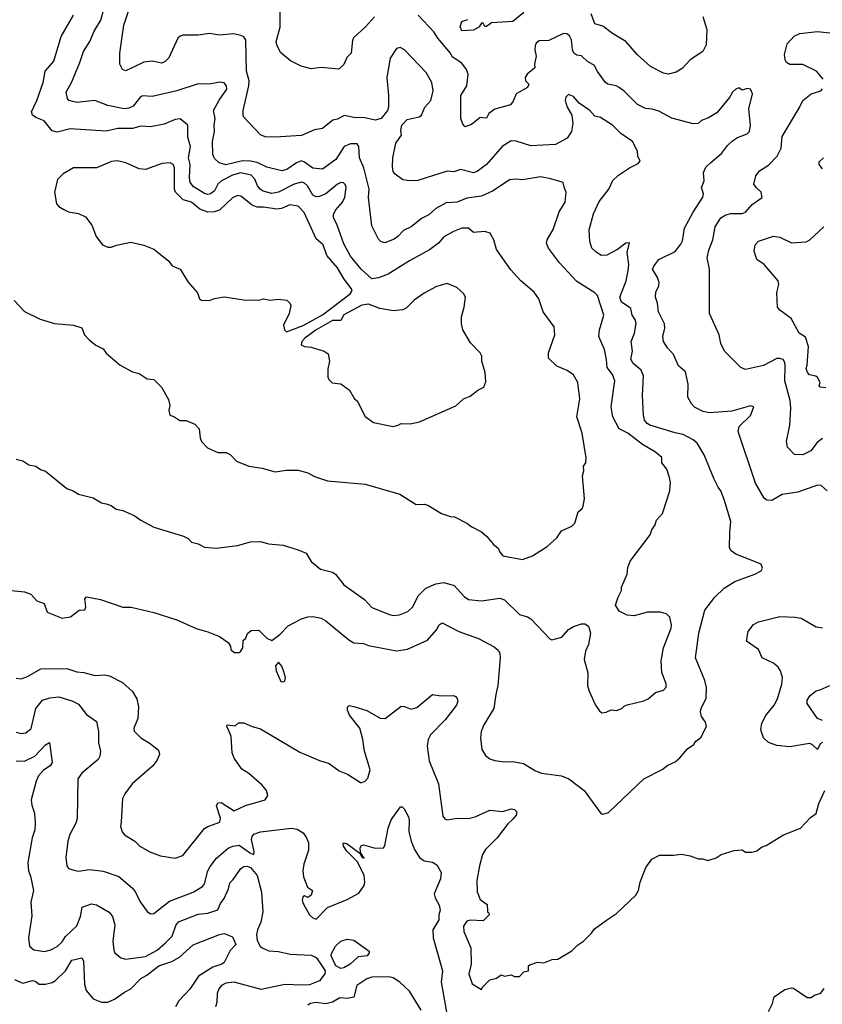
# Model space of a CAD drawing. Extents: x 1863118 to 1989590, y 394482 to 532474.
# Tile 71 of 215: x 1903577 to 1908473, y 462200 to 468208. Entities that reach past the tile are written whole.
import ezdxf

# ---------------------------------------------------------------- set-up
doc = ezdxf.new("R2010")
doc.units = 0

msp = doc.modelspace()

# ---------------------------------------------------------------- linework, layer by layer
at = {"layer": '0CON20XD'}
for points in [[(1903505, 464726.7), (1903605, 464716.7), (1903645, 464702.5), (1903663.3, 464683.3), (1903681.2, 464661.2), (1903726.4, 464646.4), (1903743.9, 464593.9), (1903835, 464556.2), (1903886.4, 464563.6), (1903940, 464605), (1903975, 464607.5), (1903980, 464625), (1903974, 464675), (1903985, 464686.7), (1904069.3, 464669.3), (1904205, 464623.8), (1904257, 464623), (1904395, 464591.2), (1904535.8, 464545.8), (1904654.1, 464494.1), (1904725, 464473.3), (1904795, 464443.8), (1904847.7, 464407.7), (1904863.3, 464385), (1904863.9, 464363.9), (1904887, 464347), (1904915, 464346.7), (1904926.7, 464355), (1904938, 464375), (1904939.3, 464420.7), (1904956.7, 464435), (1904967, 464463), (1904989.3, 464480.7), (1905035, 464482.5), (1905083.9, 464433.9), (1905115, 464420.8), (1905163.4, 464456.6), (1905215, 464509.2), (1905295, 464552.9), (1905334.1, 464564.1), (1905365, 464566), (1905415, 464555.8), (1905445, 464539.2), (1905584.5, 464424.5), (1905615.7, 464405.7), (1905675, 464402.5), (1905705, 464390), (1905875, 464357.1), (1905942.4, 464367.6), (1906065, 464422.9), (1906119.2, 464485), (1906135, 464516), (1906155, 464527.1), (1906255, 464475.6), (1906375, 464431.4), (1906472.1, 464382.1), (1906495, 464361.2), (1906505, 464342.5), (1906508.9, 464315), (1906494.4, 464145), (1906480.8, 464090.8), (1906470, 464005), (1906407.5, 463905), (1906391.2, 463865), (1906388, 463825), (1906396.7, 463755), (1906418, 463718), (1906445, 463698.8), (1906475, 463687.5), (1906535, 463680), (1906585, 463682.5), (1906649.7, 463669.7), (1906724.5, 463624.5), (1906760.7, 463610.7), (1906883.2, 463593.2), (1906926.8, 463576.8), (1907020, 463505), (1907125, 463362.5), (1907135, 463360), (1907168.8, 463371.2), (1907385, 463576), (1907497, 463633), (1907530.3, 463659.7), (1907575, 463678.8), (1907605, 463703.3), (1907650.5, 463759.5), (1907690, 463785), (1907702.5, 463805), (1907731.7, 463828.3), (1907766.7, 463895), (1907760.7, 463920.7), (1907735.7, 463955.7), (1907730.6, 463985), (1907735, 464006.7), (1907764.5, 464065.5), (1907767, 464133), (1907756.2, 464175), (1907700.6, 464315), (1907720.9, 464465), (1907756.9, 464605), (1907818.1, 464685), (1907875, 464738.6), (1907939.3, 464780.7), (1908062.5, 464825), (1908100, 464845), (1908109.3, 464860.7), (1908100, 464885), (1907945, 464947.1), (1907917.3, 464967.3), (1907907.8, 464985), (1907909.7, 465079.7), (1907916.2, 465146.2), (1907875, 465281.2), (1907855, 465333.8), (1907838.1, 465355), (1907814.4, 465405), (1907753.6, 465553.6), (1907709.2, 465625), (1907686, 465645), (1907625, 465676.5), (1907575, 465686.4), (1907422, 465735), (1907404.2, 465745), (1907388.9, 465765), (1907382.2, 465795), (1907376.7, 465915), (1907382.7, 466035), (1907369.1, 466069.1), (1907320.4, 466110.4), (1907306.1, 466136.1), (1907315.3, 466185.3), (1907306.4, 466243.6), (1907327.5, 466295), (1907338.6, 466355), (1907332.9, 466375), (1907312.5, 466405), (1907305.2, 466445.2), (1907276.9, 466466.9), (1907248.5, 466485), (1907238.7, 466515), (1907277.7, 466615), (1907289.2, 466675), (1907292.8, 466715), (1907283, 466787), (1907296.7, 466846.7), (1907275, 466843.8), (1907224.5, 466805.5), (1907158.7, 466771.3), (1907125, 466770), (1907090.7, 466790.7), (1907068, 466815), (1907055.8, 466855), (1907051.9, 466925), (1907077, 467023), (1907112.1, 467097.9), (1907171.1, 467175), (1907195, 467227.5), (1907230.2, 467259.8), (1907298, 467305), (1907350.3, 467329.7), (1907361.2, 467345), (1907348, 467375), (1907346.2, 467405), (1907316, 467465), (1907245, 467514.2), (1907194.2, 467565), (1907121.1, 467611.1), (1907085, 467619.4), (1907055.7, 467655), (1906989.8, 467699.8), (1906955, 467740), (1906925, 467751.2), (1906908, 467735), (1906904.2, 467715), (1906917.5, 467675), (1906945.8, 467625), (1906950.8, 467575), (1906944.1, 467525.9), (1906917.5, 467485), (1906845, 467446), (1906695, 467439.2), (1906605, 467466.7), (1906575, 467468.5), (1906520.6, 467435), (1906424.3, 467325), (1906367.9, 467282.1), (1906345, 467272.9), (1906265, 467294.4), (1906225, 467280.6), (1906185, 467284.4), (1906005, 467227.5), (1905955, 467224), (1905915, 467231.2), (1905866.7, 467265), (1905855, 467282.5), (1905850.3, 467310.3), (1905853.5, 467365), (1905870.8, 467455), (1905906.4, 467503.6), (1905902.7, 467535), (1905908.6, 467565), (1905939.8, 467600.2), (1906014.6, 467615.4), (1906028.1, 467625), (1906047.5, 467675), (1906084.6, 467715), (1906098.8, 467775), (1906091.5, 467825), (1906056.7, 467885), (1905925, 468023.8), (1905897.7, 468037.7), (1905875, 468032), (1905836.8, 467973.2), (1905817.1, 467855), (1905827.5, 467745), (1905827.5, 467675), (1905821.2, 467655), (1905781.4, 467605), (1905745, 467595.4), (1905675, 467610.8), (1905625, 467609.5), (1905555.6, 467624.4), (1905515, 467600.5), (1905487.5, 467595), (1905425, 467544.2), (1905375, 467536), (1905295, 467502.5), (1905135, 467490.8), (1905075, 467494.2), (1905046.7, 467505), (1904945, 467613.3), (1904940.8, 467625), (1904940.5, 467655), (1904975.3, 467804.7), (1904976.6, 467835), (1904960.9, 467895), (1904957.1, 468085), (1904945, 468103.8), (1904925, 468112), (1904882.3, 468122.3), (1904795, 468114.2), (1904735, 468124.2), (1904665, 468114.4), (1904575, 468114.5), (1904555, 468107.8), (1904541.4, 468095), (1904485.6, 467975), (1904465, 467953.1), (1904443.2, 467943.2), (1904385, 467955.7), (1904335, 467948.9), (1904225, 467897.1), (1904203.7, 467903.7), (1904187.7, 467937.7), (1904188.6, 468005), (1904211.8, 468175), (1904275.5, 468365)], [(1907128.3, 463978.3), (1907155, 463982.5), (1907185, 463997.5), (1907217, 463993), (1907250, 464005), (1907265, 464020), (1907283, 464027), (1907385, 464052.5), (1907410, 464065), (1907455, 464102.5), (1907505, 464117.5), (1907520, 464135), (1907520, 464155), (1907494.2, 464225), (1907489.4, 464295), (1907504.3, 464375), (1907551.4, 464495), (1907553.9, 464516.1), (1907542.3, 464562.3), (1907523.6, 464583.6), (1907485, 464593.3), (1907407, 464593), (1907325, 464570), (1907283.6, 464573.6), (1907235, 464600), (1907212.5, 464635), (1907227.5, 464685), (1907247.5, 464725), (1907247.5, 464745), (1907283.3, 464825), (1907286.7, 464865), (1907301.2, 464905), (1907424, 465065), (1907434.3, 465095.7), (1907454, 465125), (1907462, 465155), (1907498.8, 465195), (1907542.5, 465332.5), (1907546.2, 465385), (1907542, 465415), (1907524.2, 465465), (1907494.2, 465505), (1907495, 465536.2), (1907455, 465570), (1907375.8, 465615.8), (1907286.7, 465685), (1907235, 465711.1), (1907195.5, 465785), (1907184.6, 465845), (1907208.5, 466005), (1907193.5, 466043.5), (1907160, 466085), (1907157.1, 466135), (1907144.3, 466195.7), (1907110.5, 466275), (1907113.6, 466315), (1907139.5, 466405), (1907102.2, 466525), (1907085, 466541.9), (1906975, 466610), (1906869.5, 466725), (1906803.3, 466815), (1906790.6, 466845), (1906795.7, 466865), (1906831.5, 466928.5), (1906867.5, 467035), (1906904.3, 467095), (1906911.4, 467155), (1906899.5, 467179.5), (1906893.3, 467215), (1906818.1, 467238.1), (1906755, 467248.5), (1906645, 467230.9), (1906605, 467235.4), (1906565, 467231.8), (1906465, 467163.8), (1906395, 467130.5), (1906305, 467119.6), (1906245, 467095.4), (1906178.8, 467091.2), (1906114.7, 467055.3), (1906072.6, 467017.4), (1906027.5, 466995), (1905965, 466944.3), (1905918.3, 466921.7), (1905884, 466885), (1905860.7, 466869.3), (1905805, 466847.5), (1905781.7, 466851.7), (1905765, 466870), (1905725, 466951.2), (1905703.7, 467123.7), (1905709.5, 467175), (1905676.2, 467305), (1905650, 467365), (1905646.5, 467435), (1905635, 467450), (1905595, 467451.1), (1905555.8, 467435), (1905505.8, 467354.2), (1905425, 467295.6), (1905365, 467302.3), (1905315, 467339.1), (1905295, 467346), (1905265, 467335.4), (1905206.5, 467293.5), (1905175, 467285.5), (1905085, 467309.3), (1905026.4, 467336.4), (1904984.2, 467345.8), (1904935, 467347.2), (1904835, 467323.5), (1904794.6, 467334.6), (1904765, 467361.2), (1904754.5, 467385), (1904752.1, 467465), (1904765.4, 467525), (1904762.7, 467565), (1904768.4, 467605), (1904759.6, 467655), (1904792.7, 467717.3), (1904839.5, 467785), (1904838.1, 467805), (1904825, 467822.5), (1904795, 467826.9), (1904735, 467815.7), (1904665, 467816.9), (1904535, 467773.8), (1904385, 467738.6), (1904325, 467744.3), (1904313, 467737), (1904269.1, 467680.9), (1904242.1, 467667.9), (1904215, 467665.3), (1904115, 467684.7), (1904035, 467715.5), (1903925, 467702.4), (1903876.2, 467715), (1903867.6, 467727.6), (1903860, 467765), (1903895, 467830), (1903943.8, 467946.2), (1903965.4, 468014.6), (1904005.2, 468074.8), (1904031.1, 468138.9), (1904071.8, 468205), (1904093.8, 468286.2)], [(1906645, 464914), (1906705, 464936), (1906795, 464994), (1906854.2, 465045.8), (1906881.2, 465088.8), (1906945, 465116.7), (1906963.9, 465136.1), (1906983.3, 465205), (1907007.5, 465225), (1907015, 465240), (1907023.3, 465285), (1907011.2, 465425), (1907018.8, 465455), (1907017, 465483), (1907030, 465505), (1907032, 465535), (1907008, 465685), (1906976.2, 465785), (1906993.8, 465895), (1906982, 465995), (1906955, 466041.2), (1906917, 466067), (1906854.3, 466094.3), (1906802.3, 466142.3), (1906803.8, 466175), (1906842, 466285), (1906838, 466335), (1906770, 466425), (1906744.3, 466504.3), (1906715.6, 466545.6), (1906634, 466615), (1906572.8, 466682.8), (1906486, 466805), (1906468.8, 466865), (1906446.7, 466905), (1906415, 466915.6), (1906345, 466910), (1906315, 466936.7), (1906275, 466935.6), (1906224, 466915), (1906165, 466882.5), (1906131.1, 466845), (1906076.8, 466803.2), (1905954, 466736), (1905825, 466655.5), (1905765, 466632.3), (1905725, 466627.8), (1905660, 466685), (1905595, 466765.7), (1905555, 466840), (1905514.5, 466955), (1905491.4, 467001.4), (1905491.4, 467018.6), (1905502.5, 467045), (1905545.2, 467094.8), (1905560.3, 467125), (1905567.5, 467185), (1905563.1, 467203.1), (1905552.9, 467212.9), (1905535, 467214.4), (1905515, 467205.5), (1905443.6, 467146.4), (1905405, 467128.4), (1905385, 467127.3), (1905365, 467137.9), (1905332, 467195), (1905315, 467210.7), (1905295, 467217.4), (1905251.5, 467205), (1905155, 467154.8), (1905115, 467147.5), (1905062.6, 467162.6), (1905044.3, 467174.3), (1905026.9, 467195), (1905011.3, 467235), (1904988.8, 467258.8), (1904922.8, 467272.8), (1904875, 467260.2), (1904807.8, 467225), (1904786.4, 467205), (1904765.2, 467164.8), (1904740, 467145), (1904725, 467140.7), (1904705, 467147.5), (1904635, 467190.9), (1904616.9, 467216.9), (1904612.5, 467245), (1904615.8, 467324.2), (1904607.1, 467365), (1904618.4, 467435), (1904602.2, 467492.2), (1904601.9, 467565), (1904555, 467603.3), (1904525, 467598.2), (1904458.3, 467571.7), (1904375, 467553.6), (1904315, 467557.9), (1904265, 467545.3), (1904175, 467543.9), (1904105, 467527.9), (1903885, 467541.4), (1903805, 467521.9), (1903775, 467530.8), (1903725, 467590.4), (1903675, 467610.4), (1903655.3, 467625.3), (1903649.3, 467645), (1903680.8, 467715), (1903718.9, 467825), (1903731.5, 467895), (1903785.8, 467954.2), (1903830.4, 468105), (1903905.6, 468235)], [(1905740.9, 468225), (1905685.9, 468164.1), (1905615, 468099.4), (1905606.7, 468083.3), (1905599.2, 468005), (1905572.4, 467977.6), (1905554.4, 467935.6), (1905522.7, 467907.3), (1905415, 467915.7), (1905355, 467907.5), (1905294, 467924), (1905228, 467958), (1905168.4, 468008.4), (1905145.4, 468055), (1905141.5, 468075), (1905166.6, 468163.4), (1905165.8, 468255)], [(1908503.2, 465333.2), (1908466.7, 465365), (1908445, 465368.1), (1908323.3, 465325), (1908228.9, 465311.1), (1908165, 465274.2), (1908135, 465276), (1908118.3, 465288.3), (1908065, 465380), (1907960, 465695), (1907966, 465725), (1908035, 465793.3), (1908055.8, 465845.8), (1908035, 465851.2), (1907921.1, 465818.9), (1907785, 465809.6), (1907747.1, 465817.1), (1907693.6, 465843.6), (1907675, 465863.8), (1907652, 465905), (1907655.8, 465985), (1907639.5, 466059.5), (1907596.9, 466096.9), (1907564.6, 466164.6), (1907528, 466205), (1907504.3, 466245), (1907501.1, 466275), (1907512.3, 466325), (1907511.5, 466351.5), (1907473.4, 466425), (1907467.6, 466477.6), (1907455.8, 466515), (1907458.6, 466545), (1907476.9, 466585), (1907477.5, 466605), (1907466.9, 466635), (1907436.7, 466685), (1907444.5, 466705), (1907475, 466744.3), (1907576.1, 466793.9), (1907611.1, 466838.9), (1907620.3, 466859.7), (1907633.1, 466936.9), (1907685.3, 467034.7), (1907744.5, 467125), (1907748.2, 467145), (1907737.1, 467185), (1907752.5, 467225), (1907748.6, 467275), (1907762, 467308), (1907793.3, 467336.7), (1907858.3, 467391.7), (1907895, 467440.6), (1907925, 467468.1), (1907955, 467488.9), (1908015, 467511.1), (1908028.9, 467525), (1908035.5, 467565), (1908024.6, 467665), (1908047.5, 467755), (1908035, 467783.8), (1908015, 467787.5), (1907985, 467777.5), (1907965, 467792.5), (1907945, 467783.3), (1907925, 467766.7), (1907906.8, 467733.2), (1907829.1, 467640.9), (1907779.7, 467610.3), (1907735.9, 467594.1), (1907715, 467574), (1907685, 467572), (1907555, 467607.8), (1907475, 467649.1), (1907435, 467662.1), (1907395, 467665.6), (1907345, 467690), (1907265, 467771.9), (1907235, 467794.4), (1907215, 467804.4), (1907165, 467814.4), (1907150, 467825), (1907101.4, 467891.4), (1907081.5, 467931.5), (1907042.1, 467952.1), (1907005, 467988.6), (1906975, 467992.5), (1906957.1, 468005), (1906949.1, 468025), (1906944.2, 468085), (1906930.3, 468110.3), (1906915, 468121.2), (1906895, 468123.8), (1906805, 468080.6), (1906745, 468080), (1906727.1, 468065), (1906722.2, 468047.8), (1906718.9, 468025), (1906728.6, 467985), (1906716.9, 467936.9), (1906719.5, 467915), (1906673.2, 467876.8), (1906661.3, 467855), (1906661.9, 467835), (1906681.9, 467815), (1906675.5, 467795), (1906605.7, 467755), (1906588.2, 467711.8), (1906570.5, 467689.5), (1906475, 467661.8), (1906438.6, 467635), (1906425, 467606.7), (1906385, 467610.8), (1906332.1, 467567.9), (1906295, 467553.6), (1906279.8, 467569.8), (1906267.9, 467605), (1906267.5, 467745), (1906304.6, 467805), (1906313.1, 467873.1), (1906302.9, 467905), (1906275, 467942.5), (1906215, 467982.5), (1906204.4, 468005), (1906127.5, 468095), (1906103.1, 468135), (1906007.8, 468235)], [(1906653, 468253), (1906585, 468197.1), (1906455, 468190), (1906425, 468167.5), (1906415, 468167.5), (1906405, 468187.5), (1906395, 468186.7), (1906376.9, 468163.1), (1906345, 468143.4), (1906275, 468140), (1906263.1, 468165), (1906275, 468197.9), (1906309.8, 468210.2)], [(1907745, 468227.5), (1907768.3, 468148.3), (1907764.3, 468055), (1907744, 468015), (1907667.6, 467962.4), (1907619.3, 467910.7), (1907581.7, 467888.3), (1907535, 467875.7), (1907505, 467881.4), (1907425, 467922.7), (1907344.2, 467995), (1907275, 468075.8), (1907194.2, 468124.2), (1907135, 468169.1), (1907085, 468182.9), (1907062.5, 468245)], [(1908246.7, 467963.3), (1908242.5, 467995), (1908259.1, 468060.9), (1908302.6, 468107.4), (1908336.4, 468123.6), (1908445, 468136.5), (1908575, 468122.7)], [(1908478.8, 467845), (1908437.5, 467895), (1908355, 467934.6), (1908274.3, 467934.3), (1908255, 467946.7), (1908246.7, 467963.3)], [(1908475, 465651.8), (1908442.2, 465627.8), (1908402.4, 465577.6), (1908355, 465553.3), (1908304.4, 465554.4), (1908260.3, 465600.3), (1908255.8, 465635), (1908274.4, 465735), (1908282, 465838), (1908276.9, 465885), (1908244.5, 466005), (1908247.3, 466095), (1908245, 466116.7), (1908233.7, 466133.7), (1908215, 466141.5), (1908195, 466141.1), (1908115, 466098.5), (1908005, 466074.4), (1907976.6, 466086.6), (1907876, 466185), (1907855, 466232.5), (1907844.4, 466284.4), (1907786, 466416), (1907785.5, 466685), (1907770, 466755), (1907781.4, 466801.4), (1907806.1, 466865), (1907819.6, 466945), (1907855, 466998.9), (1907885, 467017.3), (1907915, 467025.5), (1907985, 467026.5), (1908005, 467033.1), (1908045, 467080.8), (1908105.8, 467124.2), (1908101.2, 467155), (1908071.3, 467181.3), (1908056, 467205), (1908068, 467255), (1908090, 467285), (1908145, 467320), (1908198.9, 467375), (1908221.8, 467425), (1908227.5, 467495), (1908335, 467672), (1908353.9, 467716.1), (1908405, 467755.6), (1908463.8, 467775), (1908473.8, 467786.2)], [(1905205, 466304), (1905306.9, 466343.1), (1905425, 466407.5), (1905592.3, 466535), (1905604.5, 466555), (1905600.5, 466565), (1905556.2, 466625), (1905515.4, 466695), (1905449.9, 466769.9), (1905427.3, 466835), (1905385, 466871.9), (1905312.6, 467032.6), (1905275, 467069.6), (1905225, 467078.1), (1905173.3, 467056.7), (1905145, 467052.3), (1905065, 467064.7), (1905025, 467064.8), (1904995.6, 467075.6), (1904925, 467131.5), (1904905, 467134.5), (1904875, 467121.1), (1904795, 467045.3), (1904763.8, 467035), (1904725, 467033.2), (1904675, 467052), (1904625.5, 467095), (1904575, 467109.2), (1904527.7, 467155), (1904521.1, 467175), (1904520.4, 467305), (1904513.7, 467323.7), (1904495, 467335.8), (1904445, 467330), (1904345, 467293.1), (1904305, 467298.1), (1904225, 467335.6), (1904173.2, 467346.8), (1904137.6, 467342.4), (1904045, 467304.4), (1903905, 467304.2), (1903842.1, 467267.9), (1903807.3, 467232.7), (1903790, 467155), (1903801.2, 467085), (1903815, 467068.8), (1903845, 467050), (1903875, 467036.7), (1903936.4, 467026.4), (1903977.5, 467005), (1904016.7, 466955), (1904043.3, 466885), (1904082.5, 466835), (1904115, 466820), (1904135, 466820), (1904168, 466832), (1904255, 466851.2), (1904335, 466833.3), (1904395, 466808.8), (1904485, 466736.7), (1904505.9, 466705.9), (1904556.7, 466685), (1904605, 466607.5), (1904660.7, 466540.7), (1904673.9, 466503.9), (1904685, 466497.5), (1904735, 466493.8), (1904765, 466506.2), (1904825, 466516.2), (1904945, 466498), (1905035, 466497.5), (1905065, 466504), (1905105, 466496.2), (1905155, 466502), (1905205.9, 466495.9), (1905226.4, 466476.4), (1905230, 466465), (1905220, 466415), (1905186.7, 466345), (1905192.5, 466315), (1905205, 466304)], [(1908475, 467298.8), (1908454, 467325), (1908455, 467340), (1908480, 467365)], [(1908495, 465961.2), (1908460, 465965), (1908454, 465975), (1908460.8, 465995), (1908445, 466025.6), (1908433.9, 466033.9), (1908395, 466041.8), (1908383.5, 466055), (1908375, 466080), (1908380, 466100), (1908389.7, 466215), (1908370.4, 466270.4), (1908332, 466295), (1908283.8, 466385), (1908215, 466436.7), (1908200, 466455), (1908195.9, 466544.1), (1908207.3, 466592.7), (1908204.2, 466615), (1908118.8, 466715), (1908072.9, 466745), (1908058.1, 466795), (1908064.6, 466835.4), (1908085, 466856.9), (1908175, 466887.1), (1908215, 466880.6), (1908285, 466846.5), (1908375, 466853.6), (1908397.1, 466865), (1908482, 466945)], [(1905855, 465726), (1905885, 465734), (1905905, 465744), (1905958.3, 465741.7), (1906015.7, 465754.3), (1906238.3, 465851.7), (1906285, 465893.8), (1906325, 465911.2), (1906372.7, 465947.3), (1906407.5, 465965), (1906420.7, 465999.3), (1906416.2, 466055), (1906396.2, 466125), (1906396, 466155), (1906386.2, 466175), (1906327, 466237), (1906281.2, 466315), (1906272.3, 466352.3), (1906271.2, 466395), (1906288.8, 466455), (1906296.2, 466515), (1906285, 466536.7), (1906244.2, 466574.2), (1906185, 466599.2), (1906120.3, 466579.7), (1906045, 466538.5), (1905983.7, 466496.3), (1905935, 466448.5), (1905915, 466438), (1905855, 466432.4), (1905772.9, 466445), (1905705, 466471.5), (1905665, 466466.1), (1905555, 466407.3), (1905535, 466372.5), (1905485, 466372.8), (1905384.7, 466315.3), (1905316, 466265), (1905298, 466245), (1905293.3, 466225), (1905315, 466213.3), (1905355, 466210), (1905435, 466186.2), (1905459.3, 466169.3), (1905466.7, 466125), (1905457.5, 466075), (1905457.5, 466025), (1905465, 466010), (1905483, 465993), (1905535, 465986.7), (1905588.3, 465948.3), (1905620, 465895), (1905635, 465882.5), (1905685, 465786.7), (1905735, 465750), (1905855, 465726)], [(1903543.3, 466495), (1903605, 466426.7), (1903701.2, 466381.2), (1903790, 466355), (1903905, 466343.3), (1903955, 466327.5), (1903972.5, 466285), (1904002.3, 466252.3), (1904041.2, 466221.2), (1904085, 466200), (1904105, 466173.8), (1904189.5, 466099.5), (1904265, 466060), (1904305, 466050), (1904355, 466017.5), (1904395, 466012.5), (1904442.5, 465965), (1904485, 465890), (1904492.5, 465855), (1904486.7, 465825), (1904492.5, 465795), (1904517.7, 465787.7), (1904553, 465763), (1904591.7, 465761.7), (1904645, 465740), (1904671.7, 465711.7), (1904677, 465657), (1904686.7, 465635), (1904722.5, 465595), (1904785, 465567.5), (1904837, 465567), (1904860, 465555), (1904900, 465515), (1904975, 465484), (1905055, 465471.2), (1905135, 465448.8), (1905205, 465460), (1905275, 465460), (1905335, 465443.3), (1905375, 465421.2), (1905455, 465394.2), (1905685, 465374), (1905895, 465313.3), (1905995, 465250), (1906045, 465252.5), (1906066.4, 465246.4), (1906150, 465195), (1906205, 465176.7), (1906230, 465175), (1906305, 465136.7), (1906335, 465113.8), (1906395, 465083.3), (1906427.5, 465055), (1906466.7, 465005), (1906495, 464982.5), (1906505, 464960), (1906525, 464937.5), (1906645, 464914)], [(1903555, 465527.5), (1903595, 465516.7), (1903632.3, 465492.3), (1903675, 465483.8), (1903704.3, 465464.3), (1903735, 465453.8), (1903865, 465346.7), (1903903.9, 465333.9), (1903935, 465313.8), (1904025, 465291.2), (1904075, 465260), (1904105, 465253.8), (1904135, 465243.8), (1904165, 465221.2), (1904205, 465213.8), (1904275, 465183.3), (1904315, 465153.3), (1904395, 465112.5), (1904576.4, 465056.4), (1904605, 465042.5), (1904625, 465020), (1904665, 465010), (1904705, 464990), (1904775, 464984.2), (1904905, 465000), (1904985, 465022), (1905045, 465024), (1905095, 465009.2), (1905185, 465001.2), (1905275, 464973.3), (1905325, 464952.5), (1905355, 464902.5), (1905412.5, 464855), (1905485, 464836), (1905504.1, 464824.1), (1905555, 464759.2), (1905680.3, 464670.3), (1905725, 464622.2), (1905832, 464578), (1905855, 464572.9), (1905893.4, 464576.6), (1905945, 464597.1), (1905975.6, 464625), (1906007.8, 464692.2), (1906055, 464740), (1906115, 464765.6), (1906164.4, 464774.4), (1906228, 464755), (1906287.8, 464687.8), (1906315, 464670), (1906395, 464662.5), (1906505, 464677.5), (1906535, 464667.5), (1906625, 464578), (1906675, 464564), (1906695, 464552), (1906810.7, 464430.7), (1906823.6, 464423.6), (1906885, 464440), (1906925, 464486.7), (1906955, 464506.2), (1907005, 464522.5), (1907025, 464522.5), (1907047, 464507), (1907060, 464465), (1907046.2, 464395), (1907028, 464355), (1907020, 464305), (1907043.6, 464223.6), (1907041.2, 464145), (1907050.7, 464110.7), (1907090, 464025), (1907115, 463990), (1907128.3, 463978.3)], [(1908475, 463797.3), (1908460.8, 463789.2), (1908445, 463754.2), (1908411.5, 463785), (1908395, 463792.3), (1908275, 463770.9), (1908195, 463779.3), (1908145, 463797.1), (1908115.3, 463825.3), (1908099.1, 463875), (1908105.4, 463914.6), (1908128.3, 463961.7), (1908178.9, 464025), (1908199.1, 464065), (1908227.4, 464152.6), (1908229.5, 464195), (1908218.9, 464235), (1908205, 464257.1), (1908175, 464282.2), (1908106.2, 464315), (1908084.2, 464364.2), (1908010, 464415), (1908021.2, 464475), (1908053, 464517), (1908085, 464534), (1908215, 464565.7), (1908307.1, 464562.9), (1908345, 464555.7), (1908435, 464503.1), (1908475, 464498)], [(1905185, 464167.5), (1905195, 464172.5), (1905198.8, 464195), (1905186, 464235), (1905175, 464262.5), (1905155, 464287.5), (1905136.7, 464265), (1905142, 464235), (1905170.7, 464170.7), (1905185, 464167.5)], [(1903555, 464190.6), (1903585, 464185.6), (1903625, 464199.5), (1903705, 464247.9), (1903865, 464250), (1903925, 464229.1), (1903967.5, 464225), (1904035, 464205.6), (1904095, 464210), (1904125, 464204.4), (1904203.1, 464163.1), (1904265, 464109.4), (1904291.1, 464065), (1904300.8, 464015), (1904297.8, 463945), (1904272.9, 463885), (1904275, 463867.5), (1904315.9, 463825.9), (1904372.1, 463792.1), (1904415, 463756.7), (1904426.2, 463745), (1904428.8, 463725), (1904412.7, 463687.3), (1904388, 463655), (1904263.3, 463545), (1904217.5, 463485), (1904203.3, 463455), (1904195.9, 463314.1), (1904191.2, 463285), (1904202.7, 463252.7), (1904216.7, 463235), (1904278.8, 463195), (1904308.8, 463165), (1904369.7, 463129.7), (1904435.6, 463105.6), (1904525, 463092.5), (1904571.2, 463108.8), (1904705, 463272.1), (1904725, 463285.4), (1904797.7, 463312.3), (1904800.8, 463335), (1904778.3, 463411.7), (1904785, 463428.8), (1904805, 463431.4), (1904885, 463381.5), (1904955, 463412.5), (1905075, 463448), (1905090, 463475), (1905082.5, 463505), (1905056.3, 463536.3), (1904975, 463608), (1904931.2, 463635), (1904885, 463702.5), (1904873.8, 463735), (1904866, 463835), (1904854.2, 463864.2), (1904840, 463895), (1904842.5, 463905), (1904891.7, 463898.3), (1904912.5, 463917.5), (1904945, 463916.7), (1904994.3, 463894.3), (1905045, 463880.8), (1905285, 463738.1), (1905405, 463687.1), (1905465, 463668.5), (1905525, 463625.6), (1905576.2, 463605), (1905655, 463554), (1905665, 463553.8), (1905685, 463561.2), (1905700.9, 463579.1), (1905715, 463630), (1905680, 463745), (1905670, 463815), (1905651.1, 463885), (1905588.9, 463965), (1905575.8, 463995), (1905576.7, 464013.3), (1905587, 464023), (1905615, 464018), (1905693.6, 463993.6), (1905775, 463945.8), (1905805.6, 463944.4)], [(1908475, 463931.5), (1908445, 463943.6), (1908381.2, 464035), (1908382, 464055), (1908398.8, 464085), (1908435, 464113.3), (1908465, 464120), (1908520, 464145)], [(1905805.6, 463944.4), (1905905, 464018.6), (1905925, 464017.5), (1905965, 464000.8), (1905998.9, 464011.1), (1906095, 464090), (1906145, 464082.2), (1906223.6, 464083.6), (1906235, 464077.5), (1906245.9, 464065.9), (1906248.8, 464048.8), (1906241.4, 464025), (1906172.5, 463935), (1906082.7, 463845), (1906068.2, 463815), (1906062.2, 463775), (1906075, 463686.7), (1906131.1, 463545), (1906158.3, 463348.3), (1906171.2, 463331.2), (1906185, 463326.2), (1906245, 463335.7), (1906315, 463333.3), (1906355, 463344.4), (1906445, 463384.2), (1906525, 463377.5), (1906575, 463392), (1906595, 463388.8), (1906610, 463375), (1906606, 463355), (1906585, 463330), (1906555, 463302), (1906488.9, 463215), (1906419.4, 463145), (1906401.1, 463115), (1906382.5, 463045), (1906366, 462955), (1906367, 462887), (1906385, 462840), (1906428.3, 462808.3), (1906430, 462765), (1906438.3, 462758.3), (1906440, 462745), (1906405, 462710), (1906325, 462712.5), (1906305, 462707.5), (1906283.9, 462676.1), (1906286.7, 462645), (1906328.8, 462545), (1906331.2, 462445), (1906316.7, 462385), (1906337.5, 462325), (1906395, 462290), (1906400, 462305), (1906445, 462350), (1906485, 462360), (1906515, 462380), (1906535, 462372.5), (1906575, 462380), (1906595, 462370), (1906625, 462370), (1906651.7, 462398.3), (1906680, 462405), (1906680, 462435), (1906688.3, 462441.7), (1906735, 462457.5), (1906775, 462452.5), (1906825, 462473.3), (1906860, 462475), (1906945, 462526.7), (1906979.5, 462560.5), (1907015.7, 462584.3), (1907066.2, 462635), (1907081.7, 462658.3), (1907155.8, 462714.2), (1907216.8, 462753.2), (1907335, 462866.7), (1907351.2, 462895), (1907361.2, 462945), (1907396.7, 463035), (1907432.5, 463085), (1907479.3, 463110.7), (1907565, 463110), (1907615, 463116.7), (1907666.4, 463106.4), (1907715, 463086.7), (1907745, 463086.7), (1907775, 463077.5), (1907825, 463093.3), (1907856.1, 463113.9), (1907935, 463138), (1907985, 463142.5), (1908005, 463127.5), (1908045, 463127.5), (1908073.6, 463136.4), (1908101.7, 463158.3), (1908130.7, 463169.3), (1908236.7, 463233.3), (1908340, 463275), (1908400.5, 463339.5), (1908436.7, 463365), (1908452, 463425), (1908488, 463505)], [(1903555, 463860.8), (1903585, 463853.1), (1903615, 463856.9), (1903646.8, 463883.2), (1903675.2, 464004.8), (1903715, 464055.3), (1903760.3, 464069.7), (1903815, 464076.9), (1903900.8, 464050.8), (1903935, 464031.8), (1903985, 463969.4), (1904045.6, 463925), (1904057.1, 463865), (1904058.1, 463795), (1904068.9, 463745), (1904065.6, 463714.4), (1904055, 463693.8), (1903955, 463611.4), (1903930.5, 463575), (1903926.8, 463333.2), (1903918.6, 463305), (1903883.1, 463236.9), (1903871.1, 463195), (1903858.1, 463095), (1903864, 463045), (1903875, 463028.8), (1903915, 463015.8), (1903935, 463012.9), (1904003, 463023), (1904085, 463013.1), (1904180.6, 462980.6), (1904265, 462908.6), (1904283.3, 462885), (1904312.2, 462825), (1904355, 462765.8), (1904375, 462752.9), (1904395.5, 462754.5), (1904490.2, 462829.8), (1904635.3, 462884.7), (1904691.5, 462918.5), (1904704, 462936), (1904724.6, 463015), (1904739.1, 463040.9), (1904778.1, 463091.9), (1904848, 463152), (1904876.2, 463165), (1904915, 463172.1), (1904985, 463121.3), (1905005, 463114.2), (1905007.8, 463132.2), (1904990.3, 463205), (1904994.6, 463225), (1905005, 463237.5), (1905045, 463252.3), (1905235, 463275.6), (1905268.7, 463268.7), (1905306.7, 463246.7), (1905326.8, 463216.8), (1905338.6, 463185), (1905338.7, 463141.3), (1905309.4, 463055), (1905303.3, 463015), (1905308.3, 462978.3), (1905332, 462915), (1905363.8, 462895), (1905354.1, 462865.9), (1905335, 462851.2)], [(1903555, 463685.8), (1903605, 463684.1), (1903668.2, 463715), (1903735, 463784.3), (1903757.7, 463797.7), (1903774.2, 463675), (1903762.9, 463655), (1903721.2, 463628.8), (1903691.5, 463595), (1903677.4, 463562.6), (1903647.6, 463447.6), (1903650.6, 463415), (1903666.4, 463366.4), (1903671.1, 463305), (1903668.2, 463265), (1903652.5, 463215), (1903625.3, 463065), (1903630.3, 463015), (1903642.5, 462982.5), (1903661.4, 462895), (1903643.8, 462823.8), (1903650.3, 462739.7), (1903630, 462605), (1903636.2, 462555), (1903663.1, 462533.1), (1903727.3, 462522.7), (1903767.3, 462532.7), (1903805, 462552.5), (1903835, 462581.9), (1903856.2, 462613.8), (1903925, 462679.1), (1903948.3, 462735), (1903956.9, 462793.1), (1904015, 462812.3), (1904045, 462806), (1904122.3, 462762.3), (1904143.8, 462735), (1904157.6, 462685), (1904144.2, 462585), (1904150.2, 462530.2), (1904157.5, 462515), (1904192.8, 462482.8), (1904225, 462474.5), (1904345, 462492.5), (1904415, 462529.4), (1904465.9, 462575.9), (1904507, 462615), (1904528.8, 462681.2), (1904546.2, 462703.8), (1904665, 462749.8), (1904723.8, 462756.2), (1904785, 462777.3), (1904801.4, 462815), (1904824.8, 462845), (1904850.8, 462905), (1904857.8, 462942.2), (1904878.3, 462961.7), (1904925, 463027.8), (1904945, 463041.1), (1904965, 463043.3), (1904985, 463035.3), (1905024.7, 462985), (1905051.5, 462885), (1905059.5, 462765), (1905048.5, 462701.5), (1905026.7, 462655), (1905021.6, 462625), (1905025, 462588.8), (1905044.5, 462555), (1905055, 462544.5), (1905096.1, 462526.1), (1905155, 462521.9), (1905227.5, 462505), (1905355, 462498.9), (1905385.9, 462485), (1905410.7, 462450.7), (1905439.8, 462405), (1905438.4, 462385), (1905405, 462342.3), (1905345, 462319.7), (1905295, 462315.9), (1905195, 462321.7), (1905049.5, 462289.5), (1904885, 462334.5), (1904835, 462329.2), (1904808.8, 462315), (1904790.8, 462295), (1904780.8, 462265), (1904778.8, 462211.2), (1904771.2, 462185)], [(1905335, 462851.2), (1905315, 462861.2), (1905303.2, 462856.8), (1905300, 462835), (1905306.9, 462815), (1905345.6, 462745), (1905365, 462726.9), (1905385, 462720), (1905455, 462790.6), (1905575, 462839.4), (1905645, 462877.5), (1905678.6, 462925), (1905682.9, 462945), (1905678.8, 462985), (1905638.5, 463068.5), (1905573.1, 463135), (1905553.1, 463165), (1905550, 463180), (1905555, 463186.2), (1905575, 463180), (1905651.7, 463121.7), (1905665, 463097.5), (1905678.3, 463091.7), (1905656.7, 463126.7), (1905653.3, 463155), (1905661.7, 463168.3), (1905675, 463172.5), (1905745, 463153.8), (1905795.8, 463154.2), (1905805, 463170), (1905824.6, 463275.4), (1905843.1, 463325), (1905900, 463405), (1905910, 463405), (1905923, 463393), (1905948.6, 463345), (1905953.2, 463323.2), (1905950.5, 463255), (1905966, 463196), (1905984.6, 463145), (1906015, 463095.6), (1906045, 463075.5), (1906095, 463067.1), (1906121.7, 463051.7), (1906148.6, 463005), (1906143.8, 462965), (1906105.5, 462875), (1906110.6, 462850.6), (1906135.4, 462805), (1906141.3, 462775), (1906133.2, 462745), (1906133.2, 462715), (1906098.2, 462655), (1906098.4, 462605), (1906155.2, 462405), (1906147.6, 462335), (1906193, 462085)], [(1903545, 462352.1), (1903595, 462329.2), (1903655.3, 462345.3), (1903671.2, 462341.2), (1903695, 462323.2), (1903735, 462323.9), (1903775, 462332.5), (1903794.5, 462345), (1903856.5, 462403.5), (1903895, 462469.6), (1903955, 462483.8), (1903965.6, 462465), (1903972.6, 462322.6), (1903982.5, 462285), (1904025, 462232.5), (1904075, 462213.1), (1904115, 462213.3), (1904155, 462231.9), (1904215.4, 462274.6), (1904255, 462294.4), (1904315, 462357.8), (1904351.8, 462378.2), (1904425, 462433.8), (1904505, 462462.2), (1904551.5, 462488.5), (1904635, 462563.3), (1904795, 462625.4), (1904825, 462631.9), (1904875, 462611.2), (1904895.8, 462564.2), (1904861.2, 462528.8), (1904823.3, 462455), (1904810, 462445), (1904755, 462427.1), (1904667.6, 462372.4), (1904615, 462291.5), (1904548.1, 462221.9), (1904527.3, 462185)], [(1905535, 462418.4), (1905506.1, 462435), (1905477.5, 462495), (1905476.9, 462505), (1905504.2, 462555.8), (1905535, 462585.6), (1905575, 462597.5), (1905615, 462591.2), (1905708, 462525), (1905709.2, 462515), (1905697.5, 462495), (1905640.8, 462489.2), (1905592.2, 462445), (1905555, 462422.5), (1905535, 462418.4)], [(1906025, 462164.3), (1905955, 462279.2), (1905895, 462334.6), (1905855, 462362.2), (1905828.5, 462368.5), (1905725, 462365.3), (1905695, 462356.2), (1905632.7, 462315), (1905615, 462244.2), (1905574.2, 462235.8), (1905530.3, 462239.7), (1905485, 462213.5), (1905445, 462202.1), (1905385, 462210.8), (1905350, 462205), (1905334.2, 462195)], [(1908144.3, 462155.7), (1908170, 462205), (1908180, 462245), (1908245, 462290), (1908285, 462300), (1908298.3, 462298.3), (1908380.7, 462240.7), (1908405, 462242.5), (1908425, 462256.7), (1908465, 462267.5), (1908483.9, 462296.1)]]:
    msp.add_lwpolyline(points, dxfattribs=at)

doc.saveas('drawing.dxf')
